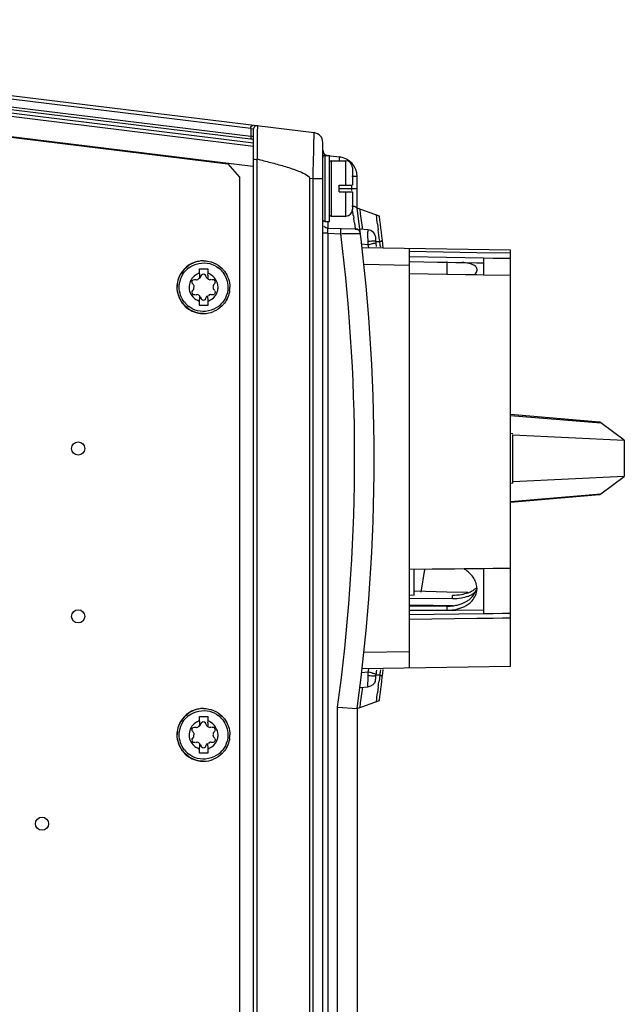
# Model space of a CAD drawing. Header units: inches. Extents: x 0 to 117, y 0 to 83.
# Tile 30 of 74: x 56.04 to 59.66, y 69.65 to 75.54. Entities that reach past the tile are written whole.
import ezdxf

# ---------------------------------------------------------------- set-up
doc = ezdxf.new("R2010")
doc.units = ezdxf.units.IN
doc.header["$LTSCALE"] = 6.431102
doc.header["$MEASUREMENT"] = 0
doc.layers.get('0').update_dxf_attribs({"linetype": 'CONTINUOUS'})

msp = doc.modelspace()

# ---------------------------------------------------------------- linework, layer by layer
at = {"color": 7, "linetype": 'CONTINUOUS'}
for p, q in [((52.3, 75.5377), (57.8013, 74.8622)), ((57.4224, 74.8872), (52.7847, 75.4567)), ((52.7978, 75.4083), (57.4224, 74.8405)), ((57.4376, 74.8205), (52.8376, 75.3853)), ((57.4397, 74.78), (52.8217, 75.3471)), ((52.959, 75.3523), (57.4397, 74.8021)), ((52.6207, 75.2478), (57.2854, 74.675)), ((52.736, 75.2388), (57.4348, 74.6619)), ((57.4618, 74.9039), (57.4617, 74.8651)), ((57.4224, 74.8872), (57.4224, 74.8405)), ((57.4224, 74.8872), (57.4395, 74.8844)), ((57.4397, 74.8377), (57.4224, 74.8405)), ((57.4395, 74.8844), (57.4397, 74.8844)), ((57.4397, 64.0942), (57.4397, 74.8844)), ((57.4615, 74.8487), (57.4612, 74.8083)), ((57.4617, 74.8651), (57.4615, 74.8487)), ((57.4611, 74.7848), (57.4609, 74.7595)), ((57.4612, 74.8083), (57.4611, 74.7848)), ((57.8531, 64.175), (57.8531, 74.8036)), ((57.4607, 74.7326), (57.4604, 74.7045)), ((57.4609, 74.7595), (57.4607, 74.7326)), ((57.8649, 74.7255), (57.8649, 74.3331)), ((57.8649, 74.7255), (57.8925, 74.7255)), ((57.8925, 74.3318), (57.8925, 74.7255)), ((57.8976, 74.7238), (57.9545, 74.7168)), ((57.2854, 74.675), (57.3545, 74.5968)), ((57.4591, 74.7048), (57.4591, 64.2738)), ((57.4591, 74.7048), (57.4717, 74.7018)), ((57.7966, 74.6435), (57.7973, 74.6715)), ((57.7973, 74.6715), (57.7979, 74.6985)), ((57.9043, 74.694), (57.9043, 74.3633)), ((57.9043, 74.694), (57.9909, 74.694)), ((57.9909, 74.5484), (57.9909, 74.6927)), ((57.7951, 74.5859), (57.7966, 74.6435)), ((58.0303, 74.6547), (58.0303, 74.5484)), ((57.3545, 74.5968), (57.3545, 64.3818)), ((57.7744, 74.5885), (57.7744, 64.3901)), ((57.7951, 74.5859), (57.7744, 74.5885)), ((57.7951, 64.3927), (57.7951, 74.5859)), ((57.8531, 74.5859), (57.7951, 74.5859)), ((57.9515, 74.509), (57.9515, 74.5484)), ((57.9515, 74.5484), (58.0295, 74.5484)), ((58.0582, 74.5996), (58.0275, 74.5996)), ((58.0275, 74.5164), (58.0275, 74.5484)), ((58.0582, 74.4106), (58.0582, 74.5996)), ((57.9515, 74.5287), (58.0578, 74.5287)), ((57.9515, 74.509), (58.0303, 74.509)), ((57.9909, 74.3633), (57.9909, 74.509)), ((58.0303, 74.509), (58.0303, 74.403)), ((58.036, 74.3668), (58.0383, 74.3508)), ((58.1918, 74.3619), (58.0582, 74.4106)), ((58.0796, 74.3772), (58.076, 74.4041)), ((58.0814, 74.3638), (58.0796, 74.3772)), ((57.8649, 74.3318), (57.8925, 74.3318)), ((57.8838, 74.3318), (57.8838, 74.293)), ((57.9043, 74.3633), (57.9909, 74.3633)), ((58.0423, 74.3237), (58.0474, 74.2874)), ((58.0831, 74.3503), (58.0814, 74.3638)), ((58.0849, 74.3369), (58.0831, 74.3503)), ((58.0866, 74.3234), (58.0849, 74.3369)), ((58.09, 74.2965), (58.0866, 74.3234)), ((58.181, 74.316), (58.1854, 74.2811)), ((57.8841, 74.2602), (57.8536, 74.2602)), ((57.8838, 74.2917), (58.0474, 74.2874)), ((57.8841, 74.2602), (57.9611, 74.2581)), ((57.8841, 74.2602), (57.8841, 64.7192)), ((57.9915, 74.2585), (58.0539, 74.2594)), ((58.0473, 74.2853), (58.0586, 74.285)), ((58.0539, 74.2594), (58.0768, 74.2597)), ((58.1249, 74.2802), (58.0747, 74.2846)), ((58.0917, 74.2831), (58.09, 74.2965)), ((58.1227, 74.192), (58.0846, 74.1953)), ((58.1216, 74.2477), (58.1221, 74.2123)), ((58.1221, 74.2123), (58.1228, 74.1923)), ((58.1227, 74.192), (58.1269, 74.1733)), ((58.1709, 74.2111), (58.1938, 74.2112)), ((58.1717, 74.2037), (58.1709, 74.2111)), ((58.1929, 74.2189), (58.1938, 74.2112)), ((58.9752, 74.1585), (58.087, 74.174)), ((58.1974, 74.1847), (58.1982, 74.179)), ((58.3728, 71.66), (58.3728, 74.1691)), ((58.7744, 74.1441), (58.3728, 74.1508)), ((58.9752, 74.1407), (58.7744, 74.1441)), ((58.9752, 71.6705), (58.9752, 74.1585)), ((57.1399, 74.0956), (57.138, 74.0956)), ((58.0981, 74.0754), (58.3728, 74.0706)), ((58.3728, 74.1215), (58.8138, 74.1136)), ((58.3763, 74.0912), (58.5403, 74.0884)), ((58.5403, 74.0884), (58.5972, 74.0875)), ((58.5972, 74.0162), (58.5972, 74.0913)), ((58.5972, 74.0875), (58.6497, 74.0866)), ((58.6497, 74.0866), (58.7044, 74.0857)), ((58.7044, 74.0857), (58.775, 74.0845)), ((58.775, 74.0845), (58.8138, 74.0839)), ((58.8138, 74.1136), (58.8138, 74.0127)), ((58.8138, 74.1136), (58.873, 74.1126)), ((58.873, 74.1126), (58.9282, 74.1117)), ((58.9282, 74.1117), (58.9752, 74.1109)), ((57.1155, 74.0212), (57.1155, 74.0484)), ((57.1155, 74.0484), (57.1647, 74.0484)), ((57.1647, 74.0212), (57.1646, 74.0108)), ((57.1647, 74.0484), (57.1647, 74.0212)), ((58.3728, 74.02), (58.7074, 74.0144)), ((58.7074, 74.0144), (58.7744, 74.0133)), ((58.7744, 74.0476), (58.7744, 74.0368)), ((58.7744, 74.0133), (58.8138, 74.0127)), ((57.1153, 73.9891), (57.1153, 73.9964)), ((57.154, 74.004), (57.1542, 74.004)), ((58.8138, 74.0127), (58.9752, 74.01)), ((57.1155, 73.8551), (57.1154, 73.8655)), ((57.1155, 73.8279), (57.1155, 73.8551)), ((57.154, 73.8723), (57.1542, 73.8723)), ((57.1645, 73.8872), (57.1647, 73.856)), ((57.1647, 73.8551), (57.1647, 73.8279)), ((57.1647, 73.8279), (57.1155, 73.8279)), ((57.1399, 73.7806), (57.138, 73.7806)), ((59.5078, 73.131), (58.9752, 73.1765)), ((58.9752, 73.1716), (59.5162, 73.1275)), ((59.657, 73.0228), (59.5162, 73.1275)), ((58.9752, 73.0644), (58.9909, 73.0635)), ((58.9909, 73.0558), (59.657, 73.0228)), ((58.9909, 72.7655), (58.9909, 73.0558)), ((59.657, 73.0228), (59.657, 72.8062)), ((59.657, 72.8062), (58.9909, 72.7732)), ((59.5162, 72.7015), (59.657, 72.8062)), ((58.9909, 72.7655), (58.9752, 72.7646)), ((58.9752, 72.6574), (59.5162, 72.7015)), ((58.9752, 72.6525), (59.5078, 72.698)), ((58.5067, 72.2509), (58.3728, 72.2493)), ((58.3994, 72.0973), (58.3994, 72.2496)), ((58.461, 72.2503), (58.4394, 72.1141)), ((58.6405, 72.2524), (58.5067, 72.2509)), ((58.6985, 72.2531), (58.6405, 72.2524)), ((58.7744, 72.2539), (58.6985, 72.2531)), ((58.8138, 72.2544), (58.7744, 72.2539)), ((58.8728, 72.2551), (58.8138, 72.2544)), ((58.8138, 72.2544), (58.8138, 71.9867)), ((58.9279, 72.2557), (58.8728, 72.2551)), ((58.9752, 72.2562), (58.9279, 72.2557)), ((58.7744, 72.1379), (58.7744, 72.1319)), ((58.3728, 72.0976), (58.3994, 72.0973)), ((58.6287, 72.0742), (58.3728, 72.0772)), ((58.5949, 72.1152), (58.4047, 72.1196)), ((58.7216, 72.1123), (58.5949, 72.1152)), ((58.6287, 72.0742), (58.6287, 72.0947)), ((58.3934, 72.0354), (58.3728, 72.0357)), ((58.5972, 72.0304), (58.3728, 72.0308)), ((58.5132, 72.034), (58.3934, 72.0354)), ((58.6312, 72.0326), (58.5132, 72.034)), ((58.5972, 72.0058), (58.5972, 72.0304)), ((58.5972, 72.0058), (58.3728, 72.0038)), ((58.3728, 71.9816), (58.8138, 71.9867)), ((58.3728, 71.9537), (58.7744, 71.9584)), ((58.5403, 72.0042), (58.3763, 72.0023)), ((58.595, 72.0048), (58.5403, 72.0042)), ((58.6497, 72.0055), (58.595, 72.0048)), ((58.8138, 72.0073), (58.6497, 72.0055)), ((58.7744, 71.9584), (58.8728, 71.9596)), ((58.8138, 71.9867), (58.8728, 71.9874)), ((58.8728, 71.9874), (58.9279, 71.9881)), ((58.8728, 71.9596), (58.9279, 71.9602)), ((58.9279, 71.9881), (58.9752, 71.9886)), ((58.9279, 71.9602), (58.9752, 71.9608)), ((58.3728, 71.7584), (58.0981, 71.7536)), ((58.9752, 71.6705), (58.087, 71.655)), ((58.0846, 71.6337), (58.1227, 71.6371)), ((58.1227, 71.6371), (58.1222, 71.6173)), ((58.1247, 71.6456), (58.1227, 71.6371)), ((58.1269, 71.6557), (58.1247, 71.6456)), ((58.1709, 71.6179), (58.1694, 71.6098)), ((58.1709, 71.6179), (58.1717, 71.6253)), ((58.1938, 71.6178), (58.1709, 71.6179)), ((58.1723, 71.6298), (58.1717, 71.6253)), ((58.1728, 71.6343), (58.1723, 71.6298)), ((58.1733, 71.6389), (58.1728, 71.6343)), ((58.1744, 71.6483), (58.1733, 71.6389)), ((58.1938, 71.6178), (58.1897, 71.5829)), ((58.1945, 71.6229), (58.1938, 71.6179)), ((58.1952, 71.6281), (58.1945, 71.6229)), ((58.196, 71.6334), (58.1952, 71.6281)), ((58.1967, 71.6388), (58.196, 71.6334)), ((58.1982, 71.65), (58.1967, 71.6388)), ((58.0747, 71.5444), (58.1249, 71.5488)), ((58.09, 71.5325), (58.0917, 71.5459)), ((58.1854, 71.548), (58.181, 71.513)), ((58.0866, 71.5056), (58.09, 71.5325)), ((57.9422, 64.7192), (57.9422, 71.4265)), ((57.9422, 71.4265), (58.0582, 71.4184)), ((58.0582, 71.4184), (58.1918, 71.4671)), ((58.076, 71.4249), (58.0796, 71.4518)), ((57.1155, 71.3712), (57.1647, 71.3712)), ((57.1155, 71.344), (57.1155, 71.3712)), ((57.1399, 71.4184), (57.138, 71.4184)), ((57.1647, 71.3712), (57.1647, 71.344)), ((58.0582, 71.4184), (58.0582, 64.7222)), ((57.1153, 71.3119), (57.1153, 71.3192)), ((57.154, 71.3268), (57.1542, 71.3268)), ((57.1647, 71.344), (57.1646, 71.3336)), ((57.1155, 71.1779), (57.1154, 71.1883)), ((57.154, 71.1951), (57.1542, 71.1951)), ((57.1645, 71.21), (57.1647, 71.1788)), ((57.1155, 71.1507), (57.1155, 71.1779)), ((57.1647, 71.1507), (57.1155, 71.1507)), ((57.1647, 71.1779), (57.1647, 71.1507)), ((57.1399, 71.1035), (57.138, 71.1035))]:
    msp.add_line(p, q, dxfattribs=at)
for centre in [(56.3901, 72.9735), (56.3901, 71.9696), (56.1736, 70.7295)]:
    msp.add_circle(centre, 0.0394, dxfattribs=at)
for centre, radius, start, end in [((57.4594, 74.8844), 0.0197, 83, 180), ((57.7941, 74.8036), 0.0591, 0, 83), ((57.8846, 74.7572), 0.0315, 180, 253.47042), ((57.8649, 74.7137), 0.0118, 90, 180), ((57.9043, 74.6822), 0.0118, 90, 150), ((57.9401, 74.5996), 0.1181, 0, 83), ((57.9909, 74.6547), 0.0394, 0, 90), ((57.9043, 74.3751), 0.0118, 210, 270), ((57.9909, 74.4027), 0.0394, 270, 360), ((49.3963, 73.0841), 8.7343, 8.55926, 8.69537), ((49.475, 73.0959), 8.6548, 8.44366, 8.55962), ((47.1366, 72.9145), 11.0236, 352.20007, 7.79993), ((47.1321, 72.906), 11.1384, 7.2722, 7.54392), ((57.8649, 74.3436), 0.0118, 210, 270), ((49.4769, 73.0965), 8.6528, 8.15362, 8.33494), ((47.1366, 72.9145), 11.1496, 6.47486, 7.45912), ((57.8846, 74.3231), 0.0315, 218.52265, 268.5), ((47.0923, 72.9148), 10.9515, 352.18935, 7.04574), ((57.9211, 78.6775), 4.4196, 270.51798, 270.91208), ((58.0466, 74.2559), 0.0315, 7.00933, 88.5), ((47.1416, 72.9072), 11.1289, 6.76875, 7.09105), ((57.4318, 77.2302), 3.1158, 282.81137, 283.35115), ((47.2537, 72.928), 10.9923, 6.54391, 6.66439), ((50.7708, 73.1929), 7.4925, 7.60642, 7.81092), ((57.1377, 73.9384), 0.1571, 90.01721, 142.12926), ((57.1396, 73.939), 0.1565, 90.05271, 112.50188), ((57.1397, 73.9384), 0.1571, 134.9985, 149.7293), ((57.1403, 73.9379), 0.146, 127.60688, 142.36759), ((60.0613, 73.9849), 2.946, 179.31111, 179.77571), ((57.1402, 73.9388), 0.086, 64.91903, 73.45609), ((57.1399, 73.9379), 0.146, 37.91154, 52.79217), ((57.1401, 73.9384), 0.1571, 37.48538, 45.0015), ((58.7573, 74.0476), 0.0171, 359.94941, 14.47443), ((57.1391, 73.9381), 0.1566, 172.43434, 179.97492), ((57.1395, 73.9381), 0.086, 123.08059, 228.98113), ((60.6164, 73.9844), 3.4518, 179.56155, 179.92312), ((57.1389, 73.9384), 0.0878, 335.58047, 351.44948), ((57.1407, 73.9382), 0.086, 351.42822, 359.96303), ((57.1407, 73.9382), 0.1566, 352.43434, 359.97492), ((57.1378, 73.9377), 0.157, 217.5943, 254.76369), ((57.1397, 73.9379), 0.1571, 217.48538, 225.0015), ((57.1403, 73.9384), 0.146, 217.91154, 232.79217), ((57.1407, 73.9391), 0.0878, 229.06886, 245.07089), ((57.14, 73.9374), 0.0859, 245.05152, 253.45711), ((60.5672, 73.8919), 3.4518, 180.07688, 180.43845), ((57.1402, 73.9375), 0.086, 286.54388, 295.07803), ((57.1399, 73.9384), 0.146, 307.60688, 322.36759), ((57.1401, 73.9379), 0.1571, 314.9985, 322.51462), ((57.1382, 73.9391), 0.1585, 254.76091, 262.29654), ((57.138, 73.9378), 0.1571, 262.29329, 269.98129), ((57.1403, 73.9372), 0.1565, 270.05271, 292.50227), ((58.609, 72.0973), 0.1797, 52.74238, 60.1374), ((58.6143, 72.1044), 0.1708, 48.67663, 52.71234), ((58.6193, 72.11), 0.1633, 44.52433, 48.67933), ((58.6611, 72.1362), 0.1134, 14.14889, 16.40254), ((58.6655, 72.1372), 0.1089, 5.69074, 14.18739), ((58.6715, 72.1378), 0.1028, 0.02077, 5.6579), ((58.6756, 72.1319), 0.0988, 354.18056, 0.00064), ((58.65, 72.2769), 0.2003, 290.30706, 293.86575), ((58.649, 72.3006), 0.2038, 290.28694, 292.29524), ((58.6521, 72.2931), 0.1956, 292.29834, 293.84297), ((58.6567, 72.2619), 0.1839, 293.86222, 297.64069), ((58.657, 72.2822), 0.1837, 293.81956, 297.59219), ((58.6641, 72.2685), 0.1683, 297.59375, 301.59223), ((58.6766, 72.2287), 0.1451, 305.98361, 307.80777), ((58.5973, 72.2996), 0.2692, 269.98335, 277.24722), ((58.5985, 72.2896), 0.2592, 277.26914, 278.5697), ((58.6006, 72.2769), 0.2463, 278.52721, 284.61255), ((58.6074, 72.2509), 0.2193, 284.59037, 291.22891), ((58.6257, 72.1823), 0.1708, 298.56582, 302.4621), ((58.595, 72.273), 0.2672, 270.47082, 278.91492), ((57.4318, 68.5989), 3.1157, 76.64874, 77.18857), ((47.1366, 72.9145), 11.1496, 352.54088, 353.49826), ((47.1408, 72.9219), 11.1297, 352.90897, 353.09019), ((47.1352, 72.9068), 11.0407, 352.42713, 352.70857), ((47.1343, 72.9227), 11.1362, 352.45602, 352.72779), ((57.1397, 71.2612), 0.1571, 134.9985, 149.7293), ((57.1377, 71.2612), 0.1571, 90.01721, 142.12926), ((57.1403, 71.2607), 0.146, 127.60688, 142.36759), ((57.1396, 71.2619), 0.1565, 90.05271, 112.50188), ((57.1399, 71.2607), 0.146, 37.91154, 52.79217), ((57.1401, 71.2612), 0.1571, 37.48538, 45.0015), ((57.1395, 71.2609), 0.086, 123.08059, 228.98113), ((60.0613, 71.3077), 2.946, 179.31111, 179.77571), ((60.6164, 71.3072), 3.4518, 179.56155, 179.92312), ((57.1402, 71.2616), 0.086, 64.91903, 73.45609), ((57.1391, 71.2609), 0.1566, 172.43434, 179.97492), ((57.1389, 71.2613), 0.0878, 335.58047, 351.44948), ((57.1407, 71.261), 0.086, 351.42822, 359.96303), ((57.1407, 71.261), 0.1566, 352.43434, 359.97492), ((57.1407, 71.262), 0.0878, 229.06886, 245.07089), ((60.5672, 71.2147), 3.4518, 180.07688, 180.43845), ((57.1378, 71.2606), 0.157, 217.5943, 254.76369), ((57.1397, 71.2607), 0.1571, 217.48538, 225.0015), ((57.1403, 71.2612), 0.146, 217.91154, 232.79217), ((57.14, 71.2603), 0.0859, 245.05152, 253.45711), ((57.1402, 71.2603), 0.086, 286.54388, 295.07803), ((57.1399, 71.2612), 0.146, 307.60688, 322.36759), ((57.1401, 71.2607), 0.1571, 314.9985, 322.51462), ((57.1382, 71.262), 0.1585, 254.76091, 262.29654), ((57.138, 71.2606), 0.1571, 262.29329, 269.98129), ((57.1403, 71.26), 0.1565, 270.05271, 292.50227)]:
    msp.add_arc(centre, radius, start, end, dxfattribs=at)
for points, knots in [([(57.4224, 74.8872), (57.4227, 74.892), (57.4235, 74.8983), (57.4301, 74.9062), (57.434, 74.903), (57.4352, 74.9014)], [0, 0, 0, 0, 0.566763, 0.768089, 1, 1, 1, 1]), ([(57.7979, 74.6985), (57.7985, 74.7208), (57.7993, 74.7603), (57.8008, 74.8069), (57.8007, 74.8347), (57.802, 74.8497), (57.8001, 74.8563), (57.8022, 74.8621), (57.8013, 74.8622)], [0, 0, 0, 0, 0.408399, 0.727426, 0.844666, 0.930291, 0.98238, 1, 1, 1, 1]), ([(57.434, 74.821), (57.4308, 74.8214), (57.423, 74.8243), (57.4237, 74.8334), (57.4256, 74.8367)], [0, 0, 0, 0, 0.460896, 1, 1, 1, 1]), ([(57.4397, 74.7018), (57.4397, 74.7024), (57.4442, 74.7063), (57.4504, 74.7044), (57.4545, 74.7023)], [0, 0, 0, 0, 0.103573, 1, 1, 1, 1]), ([(57.4717, 74.7018), (57.4982, 74.6952), (57.5513, 74.6817), (57.6295, 74.6597), (57.6967, 74.6383), (57.7425, 74.6174), (57.7744, 74.6019), (57.7744, 74.5885)], [0, 0, 0, 0, 0.250543, 0.501079, 0.751573, 0.87691, 1, 1, 1, 1]), ([(57.9525, 74.6941), (57.9528, 74.6967), (57.9535, 74.7041), (57.9547, 74.7115), (57.9546, 74.7163)], [0, 0, 0, 0, 0.357576, 1, 1, 1, 1]), ([(58.0535, 74.4172), (58.0548, 74.4163), (58.0571, 74.4144), (58.0582, 74.4115), (58.0582, 74.4102)], [0, 0, 0, 0, 0.554481, 1, 1, 1, 1]), ([(57.8841, 74.2602), (57.884, 74.2637), (57.8838, 74.2741), (57.8832, 74.2844), (57.8837, 74.2912)], [0, 0, 0, 0, 0.346507, 1, 1, 1, 1]), ([(57.9611, 74.2581), (57.9613, 74.2656), (57.9627, 74.2766), (57.9606, 74.2847), (57.9621, 74.2896), (57.9613, 74.2896)], [0, 0, 0, 0, 0.706712, 0.923298, 1, 1, 1, 1]), ([(58.1249, 74.2802), (58.1218, 74.2801), (58.1218, 74.2636), (58.1215, 74.2557), (58.1216, 74.2477)], [0, 0, 0, 0, 0.275331, 1, 1, 1, 1]), ([(58.1667, 74.2461), (58.1651, 74.2596), (58.1481, 74.276), (58.13, 74.2797), (58.1249, 74.2802)], [0, 0, 0, 0, 0.725725, 1, 1, 1, 1]), ([(58.1221, 74.2123), (58.1326, 74.2139), (58.148, 74.2146), (58.1665, 74.215), (58.1709, 74.2111)], [0, 0, 0, 0, 0.643467, 1, 1, 1, 1]), ([(58.1513, 74.1986), (58.1537, 74.1992), (58.1605, 74.2008), (58.1674, 74.2024), (58.1717, 74.2037)], [0, 0, 0, 0, 0.349819, 1, 1, 1, 1]), ([(58.1938, 74.2112), (58.1976, 74.2115), (58.2016, 74.212), (58.2088, 74.2158), (58.2062, 74.2181), (58.2052, 74.2186)], [0, 0, 0, 0, 0.619008, 0.811187, 1, 1, 1, 1]), ([(58.7723, 74.0558), (58.7712, 74.0578), (58.7638, 74.0672), (58.7522, 74.0719), (58.7432, 74.0749)], [0, 0, 0, 0, 0.193405, 1, 1, 1, 1]), ([(58.7738, 74.0519), (58.7737, 74.0526), (58.7732, 74.0539), (58.7726, 74.0552), (58.7723, 74.0558)], [0, 0, 0, 0, 0.493895, 1, 1, 1, 1]), ([(58.7739, 74.0323), (58.774, 74.0331), (58.7743, 74.0345), (58.7744, 74.036), (58.7744, 74.0368)], [0, 0, 0, 0, 0.5066, 1, 1, 1, 1]), ([(57.0832, 73.9457), (57.0827, 73.9478), (57.0813, 73.952), (57.0771, 73.9541), (57.0751, 73.9544)], [0, 0, 0, 0, 0.498843, 1, 1, 1, 1]), ([(57.0861, 73.9846), (57.0869, 73.9847), (57.0883, 73.9846), (57.0898, 73.9844), (57.0905, 73.9841)], [0, 0, 0, 0, 0.510041, 1, 1, 1, 1]), ([(57.0905, 73.9841), (57.0917, 73.9838), (57.0942, 73.9831), (57.0968, 73.9827), (57.0981, 73.9825)], [0, 0, 0, 0, 0.487828, 1, 1, 1, 1]), ([(57.1275, 74.0103), (57.1266, 74.0094), (57.1252, 74.0074), (57.1243, 74.0051), (57.124, 74.004)], [0, 0, 0, 0, 0.510566, 1, 1, 1, 1]), ([(57.1542, 74.004), (57.1539, 74.0051), (57.153, 74.0074), (57.1515, 74.0094), (57.1507, 74.0103)], [0, 0, 0, 0, 0.489434, 1, 1, 1, 1]), ([(57.1815, 73.9834), (57.1823, 73.9837), (57.1838, 73.9846), (57.185, 73.986), (57.1855, 73.9868)], [0, 0, 0, 0, 0.46576, 1, 1, 1, 1]), ([(57.1895, 73.9841), (57.1901, 73.9843), (57.1916, 73.9846), (57.1931, 73.9847), (57.1939, 73.9848)], [0, 0, 0, 0, 0.472269, 1, 1, 1, 1]), ([(57.1939, 73.9848), (57.1975, 73.9848), (57.2061, 73.985), (57.2065, 73.9755), (57.2047, 73.9731)], [0, 0, 0, 0, 0.546996, 1, 1, 1, 1]), ([(57.0747, 73.895), (57.0739, 73.8959), (57.0727, 73.899), (57.0744, 73.9018), (57.0754, 73.9031)], [0, 0, 0, 0, 0.417607, 1, 1, 1, 1]), ([(57.0754, 73.9183), (57.0766, 73.9194), (57.0789, 73.9217), (57.0809, 73.9244), (57.0816, 73.9259)], [0, 0, 0, 0, 0.496131, 1, 1, 1, 1]), ([(57.0816, 73.9259), (57.0823, 73.9274), (57.0833, 73.9309), (57.0821, 73.9345), (57.0811, 73.9361)], [0, 0, 0, 0, 0.469211, 1, 1, 1, 1]), ([(57.0838, 73.9381), (57.0838, 73.9394), (57.0838, 73.9419), (57.0834, 73.9445), (57.0832, 73.9457)], [0, 0, 0, 0, 0.495014, 1, 1, 1, 1]), ([(57.2046, 73.9183), (57.2088, 73.9143), (57.2124, 73.8996), (57.1997, 73.8919), (57.1939, 73.8916)], [0, 0, 0, 0, 0.498254, 1, 1, 1, 1]), ([(57.1971, 73.9456), (57.1971, 73.9447), (57.1974, 73.9428), (57.1982, 73.9411), (57.1988, 73.9402)], [0, 0, 0, 0, 0.465855, 1, 1, 1, 1]), ([(57.0905, 73.8921), (57.0898, 73.8919), (57.0884, 73.8916), (57.0869, 73.8915), (57.0861, 73.8915)], [0, 0, 0, 0, 0.472192, 1, 1, 1, 1]), ([(57.0984, 73.8929), (57.0976, 73.8926), (57.0961, 73.8916), (57.095, 73.8902), (57.0945, 73.8895)], [0, 0, 0, 0, 0.46538, 1, 1, 1, 1]), ([(57.121, 73.8796), (57.1216, 73.8785), (57.1228, 73.8761), (57.1237, 73.8735), (57.124, 73.8723)], [0, 0, 0, 0, 0.503337, 1, 1, 1, 1]), ([(57.124, 73.8723), (57.1243, 73.8711), (57.1252, 73.8688), (57.1266, 73.8669), (57.1275, 73.8659)], [0, 0, 0, 0, 0.489434, 1, 1, 1, 1]), ([(57.1507, 73.8659), (57.1515, 73.8669), (57.153, 73.8688), (57.1539, 73.8711), (57.1542, 73.8723)], [0, 0, 0, 0, 0.510566, 1, 1, 1, 1]), ([(57.1895, 73.8921), (57.1882, 73.8925), (57.1857, 73.8931), (57.1831, 73.8936), (57.1818, 73.8937)], [0, 0, 0, 0, 0.488061, 1, 1, 1, 1]), ([(57.1939, 73.8916), (57.1932, 73.8916), (57.1916, 73.8916), (57.1902, 73.8919), (57.1895, 73.8921)], [0, 0, 0, 0, 0.509905, 1, 1, 1, 1]), ([(59.5162, 73.1275), (59.5149, 73.1285), (59.5122, 73.1301), (59.5092, 73.1309), (59.5078, 73.131)], [0, 0, 0, 0, 0.527802, 1, 1, 1, 1]), ([(59.5078, 72.698), (59.5092, 72.6981), (59.5122, 72.6989), (59.5149, 72.7005), (59.5162, 72.7015)], [0, 0, 0, 0, 0.472162, 1, 1, 1, 1]), ([(58.7174, 72.0382), (58.7253, 72.0432), (58.7527, 72.0637), (58.7713, 72.0971), (58.7739, 72.1219)], [0, 0, 0, 0, 0.271869, 1, 1, 1, 1]), ([(58.7191, 72.0627), (58.7255, 72.0668), (58.7481, 72.0836), (58.7653, 72.1086), (58.7708, 72.1284)], [0, 0, 0, 0, 0.268402, 1, 1, 1, 1]), ([(58.1221, 71.6167), (58.1217, 71.6019), (58.1233, 71.5806), (58.1195, 71.5562), (58.1235, 71.5498)], [0, 0, 0, 0, 0.665297, 1, 1, 1, 1]), ([(58.1221, 71.6167), (58.1326, 71.6152), (58.148, 71.6144), (58.1665, 71.614), (58.1709, 71.6179)], [0, 0, 0, 0, 0.643466, 1, 1, 1, 1]), ([(58.1513, 71.6304), (58.1537, 71.6298), (58.1605, 71.6282), (58.1674, 71.6266), (58.1717, 71.6253)], [0, 0, 0, 0, 0.34982, 1, 1, 1, 1]), ([(58.1938, 71.6179), (58.1976, 71.6175), (58.2016, 71.617), (58.2088, 71.6132), (58.2062, 71.6109), (58.2052, 71.6104)], [0, 0, 0, 0, 0.619008, 0.811184, 1, 1, 1, 1]), ([(58.1235, 71.5498), (58.1237, 71.5495), (58.124, 71.5491), (58.1246, 71.5488), (58.1249, 71.5488)], [0, 0, 0, 0, 0.558377, 1, 1, 1, 1]), ([(57.0861, 71.3075), (57.0869, 71.3075), (57.0883, 71.3075), (57.0898, 71.3072), (57.0905, 71.307)], [0, 0, 0, 0, 0.510041, 1, 1, 1, 1]), ([(57.0905, 71.307), (57.0917, 71.3066), (57.0942, 71.3059), (57.0968, 71.3055), (57.0981, 71.3054)], [0, 0, 0, 0, 0.487828, 1, 1, 1, 1]), ([(57.1275, 71.3331), (57.1266, 71.3322), (57.1252, 71.3303), (57.1243, 71.328), (57.124, 71.3268)], [0, 0, 0, 0, 0.510566, 1, 1, 1, 1]), ([(57.1542, 71.3268), (57.1539, 71.328), (57.153, 71.3303), (57.1515, 71.3322), (57.1507, 71.3331)], [0, 0, 0, 0, 0.489434, 1, 1, 1, 1]), ([(57.1815, 71.3062), (57.1823, 71.3065), (57.1838, 71.3075), (57.185, 71.3088), (57.1855, 71.3096)], [0, 0, 0, 0, 0.46576, 1, 1, 1, 1]), ([(57.1895, 71.307), (57.1901, 71.3072), (57.1916, 71.3075), (57.1931, 71.3076), (57.1939, 71.3076)], [0, 0, 0, 0, 0.472269, 1, 1, 1, 1]), ([(57.1939, 71.3076), (57.1975, 71.3077), (57.2061, 71.3078), (57.2065, 71.2983), (57.2047, 71.2959)], [0, 0, 0, 0, 0.546996, 1, 1, 1, 1]), ([(57.0832, 71.2686), (57.0827, 71.2706), (57.0813, 71.2748), (57.0771, 71.2769), (57.0751, 71.2772)], [0, 0, 0, 0, 0.498843, 1, 1, 1, 1]), ([(57.0754, 71.2411), (57.0766, 71.2422), (57.0789, 71.2446), (57.0809, 71.2473), (57.0816, 71.2488)], [0, 0, 0, 0, 0.496131, 1, 1, 1, 1]), ([(57.0816, 71.2488), (57.0823, 71.2502), (57.0833, 71.2538), (57.0821, 71.2573), (57.0811, 71.2589)], [0, 0, 0, 0, 0.469211, 1, 1, 1, 1]), ([(57.0838, 71.261), (57.0838, 71.2622), (57.0838, 71.2648), (57.0834, 71.2673), (57.0832, 71.2686)], [0, 0, 0, 0, 0.495014, 1, 1, 1, 1]), ([(57.1971, 71.2685), (57.1971, 71.2676), (57.1974, 71.2656), (57.1982, 71.2639), (57.1988, 71.263)], [0, 0, 0, 0, 0.465855, 1, 1, 1, 1]), ([(57.0747, 71.2178), (57.0739, 71.2187), (57.0727, 71.2218), (57.0744, 71.2246), (57.0754, 71.226)], [0, 0, 0, 0, 0.417607, 1, 1, 1, 1]), ([(57.0905, 71.2149), (57.0898, 71.2147), (57.0884, 71.2145), (57.0869, 71.2143), (57.0861, 71.2143)], [0, 0, 0, 0, 0.472192, 1, 1, 1, 1]), ([(57.0984, 71.2157), (57.0976, 71.2154), (57.0961, 71.2144), (57.095, 71.2131), (57.0945, 71.2123)], [0, 0, 0, 0, 0.46538, 1, 1, 1, 1]), ([(57.121, 71.2025), (57.1216, 71.2013), (57.1228, 71.1989), (57.1237, 71.1964), (57.124, 71.1951)], [0, 0, 0, 0, 0.503337, 1, 1, 1, 1]), ([(57.124, 71.1951), (57.1243, 71.1939), (57.1252, 71.1917), (57.1266, 71.1897), (57.1275, 71.1888)], [0, 0, 0, 0, 0.489434, 1, 1, 1, 1]), ([(57.1507, 71.1888), (57.1515, 71.1897), (57.153, 71.1917), (57.1539, 71.1939), (57.1542, 71.1951)], [0, 0, 0, 0, 0.510566, 1, 1, 1, 1]), ([(57.1895, 71.2149), (57.1882, 71.2153), (57.1857, 71.216), (57.1831, 71.2164), (57.1818, 71.2165)], [0, 0, 0, 0, 0.488061, 1, 1, 1, 1]), ([(57.1939, 71.2145), (57.1932, 71.2144), (57.1916, 71.2145), (57.1902, 71.2147), (57.1895, 71.2149)], [0, 0, 0, 0, 0.509905, 1, 1, 1, 1]), ([(57.2046, 71.2411), (57.2088, 71.2371), (57.2124, 71.2224), (57.1997, 71.2147), (57.1939, 71.2145)], [0, 0, 0, 0, 0.498254, 1, 1, 1, 1])]:
    msp.add_open_spline(points, degree=3, knots=knots, dxfattribs=at)
for points in [[(58.0275, 74.4223), (58.0364, 74.4227), (58.0461, 74.4221), (58.0535, 74.4172)], [(58.1667, 74.2461), (58.17, 74.2348), (58.168, 74.2225), (58.1709, 74.2111)], [(57.0286, 74.0495), (57.0431, 74.064), (57.0607, 74.0758), (57.0797, 74.0836)], [(57.0513, 74.0535), (57.0852, 74.0797), (57.1359, 74.0899), (57.1773, 74.079)], [(57.1399, 74.0956), (57.1604, 74.0956), (57.1813, 74.0915), (57.2002, 74.0836)], [(57.1773, 74.079), (57.1956, 74.0741), (57.2131, 74.0655), (57.2282, 74.0541)], [(57.2002, 74.0836), (57.2191, 74.0758), (57.2368, 74.064), (57.2513, 74.0495)], [(58.7267, 74.0796), (58.714, 74.0825), (58.701, 74.0844), (58.6881, 74.086)], [(58.7432, 74.0749), (58.7378, 74.0768), (58.7323, 74.0783), (58.7267, 74.0796)], [(57.002, 74.0175), (56.9882, 73.9938), (56.9805, 73.9655), (56.9805, 73.9381)], [(56.9838, 73.9587), (56.9874, 73.9856), (56.9985, 74.0124), (57.015, 74.034)], [(56.9996, 73.9765), (57.0046, 73.9946), (57.0133, 74.0121), (57.0247, 74.027)], [(57.1155, 74.0212), (57.1075, 74.0188), (57.0998, 74.0152), (57.0928, 74.0107)], [(57.1391, 74.0159), (57.1348, 74.0159), (57.1303, 74.0135), (57.1275, 74.0103)], [(57.1504, 74.0102), (57.1475, 74.0134), (57.1432, 74.0158), (57.1389, 74.0159)], [(57.1507, 74.0103), (57.1478, 74.0135), (57.1434, 74.0159), (57.1391, 74.0159)], [(57.2267, 73.9381), (57.2267, 73.9692), (57.2048, 74.0035), (57.1767, 74.0166)], [(57.2551, 74.0276), (57.2744, 74.0027), (57.2858, 73.9696), (57.2858, 73.9381)], [(57.2648, 74.034), (57.2854, 74.0072), (57.2974, 73.9719), (57.2974, 73.9381)], [(58.7617, 74.0135), (58.7671, 74.0186), (58.7723, 74.025), (58.7739, 74.0323)], [(56.9945, 73.9381), (56.9945, 73.951), (56.9962, 73.9641), (56.9996, 73.9765)], [(57.0754, 73.958), (57.0708, 73.9624), (57.0695, 73.9715), (57.0727, 73.977)], [(57.0727, 73.977), (57.0753, 73.9815), (57.081, 73.9844), (57.0861, 73.9846)], [(57.0981, 73.9825), (57.103, 73.9821), (57.1094, 73.9853), (57.1108, 73.99)], [(57.124, 74.004), (57.1226, 73.9983), (57.1191, 73.9928), (57.1145, 73.9891)], [(57.1637, 73.9891), (57.1591, 73.9928), (57.1556, 73.9983), (57.1542, 74.004)], [(57.1645, 73.9891), (57.1692, 73.9853), (57.176, 73.981), (57.1815, 73.9834)], [(57.2046, 73.958), (57.2011, 73.9547), (57.1971, 73.9504), (57.1971, 73.9456)], [(57.2095, 73.9692), (57.2094, 73.9651), (57.2075, 73.9608), (57.2046, 73.958)], [(56.9805, 73.9381), (56.9805, 73.9043), (56.9926, 73.8688), (57.0133, 73.842)], [(57.015, 73.8423), (56.9945, 73.869), (56.9825, 73.9044), (56.9825, 73.9381)], [(57.0252, 73.8487), (57.0058, 73.8736), (56.9945, 73.9066), (56.9945, 73.9381)], [(57.0706, 73.907), (57.0706, 73.9111), (57.0725, 73.9155), (57.0754, 73.9183)], [(57.1767, 73.8596), (57.1948, 73.8681), (57.2106, 73.884), (57.2189, 73.9021)], [(57.196, 73.9381), (57.196, 73.932), (57.1988, 73.9226), (57.2049, 73.9219)], [(57.2806, 73.8997), (57.2757, 73.8816), (57.267, 73.8641), (57.2555, 73.8492)], [(57.296, 73.9176), (57.2924, 73.8906), (57.2814, 73.8638), (57.2648, 73.8423)], [(57.2858, 73.9381), (57.2858, 73.9252), (57.284, 73.9122), (57.2806, 73.8997)], [(57.0861, 73.8915), (57.0821, 73.8914), (57.0774, 73.892), (57.0747, 73.895)], [(57.1153, 73.8872), (57.1107, 73.8909), (57.1039, 73.8952), (57.0984, 73.8929)], [(57.1275, 73.8659), (57.1303, 73.8628), (57.1348, 73.8604), (57.1391, 73.8604)], [(57.139, 73.8604), (57.1434, 73.8603), (57.148, 73.863), (57.1508, 73.8664)], [(57.1391, 73.8604), (57.1434, 73.8604), (57.1478, 73.8628), (57.1507, 73.8659)], [(57.1542, 73.8723), (57.1556, 73.878), (57.1591, 73.8835), (57.1637, 73.8872)], [(57.1818, 73.8937), (57.1769, 73.8942), (57.1704, 73.891), (57.1691, 73.8863)], [(57.0797, 73.7926), (57.0607, 73.8005), (57.0431, 73.8123), (57.0286, 73.8268)], [(57.1029, 73.7973), (57.0847, 73.8021), (57.0671, 73.8107), (57.0521, 73.8221)], [(57.1399, 73.7806), (57.1194, 73.7806), (57.0986, 73.7848), (57.0797, 73.7926)], [(57.229, 73.8227), (57.195, 73.7966), (57.1444, 73.7864), (57.1029, 73.7973)], [(57.2513, 73.8268), (57.2368, 73.8123), (57.2191, 73.8005), (57.2002, 73.7926)], [(58.7568, 72.1976), (58.7509, 72.2073), (58.7437, 72.2164), (58.7357, 72.2245)], [(58.7699, 72.1682), (58.7669, 72.1785), (58.7624, 72.1884), (58.7568, 72.1976)], [(58.7708, 72.1386), (58.765, 72.1337), (58.7588, 72.1292), (58.7523, 72.1252)], [(58.6823, 72.0993), (58.6647, 72.0959), (58.6466, 72.0945), (58.6287, 72.0947)], [(58.6821, 72.0788), (58.6646, 72.0755), (58.6466, 72.074), (58.6287, 72.0742)], [(58.7195, 72.0891), (58.7074, 72.0846), (58.6948, 72.0812), (58.6821, 72.0788)], [(58.7197, 72.1095), (58.7076, 72.105), (58.695, 72.1016), (58.6823, 72.0993)], [(58.7619, 72.1113), (58.7555, 72.1067), (58.7489, 72.1027), (58.742, 72.099)], [(58.6364, 72.009), (58.6532, 72.0117), (58.6697, 72.0159), (58.6855, 72.0221)], [(58.6855, 72.0221), (58.693, 72.0251), (58.7003, 72.0284), (58.7074, 72.0323)], [(58.6869, 72.0464), (58.6981, 72.0508), (58.709, 72.0562), (58.7191, 72.0627)], [(58.1694, 71.6098), (58.1677, 71.6009), (58.1678, 71.5918), (58.1667, 71.5829)], [(58.1667, 71.5829), (58.1646, 71.565), (58.1428, 71.5506), (58.1249, 71.5488)], [(57.0286, 71.3723), (57.0431, 71.3868), (57.0607, 71.3986), (57.0797, 71.4065)], [(57.0513, 71.3764), (57.0852, 71.4025), (57.1359, 71.4127), (57.1773, 71.4018)], [(57.1399, 71.4184), (57.1604, 71.4184), (57.1813, 71.4143), (57.2002, 71.4065)], [(57.1773, 71.4018), (57.1956, 71.397), (57.2131, 71.3884), (57.2282, 71.377)], [(57.2002, 71.4065), (57.2191, 71.3986), (57.2368, 71.3868), (57.2513, 71.3723)], [(57.002, 71.3403), (56.9882, 71.3166), (56.9805, 71.2884), (56.9805, 71.261)], [(56.9838, 71.2815), (56.9874, 71.3084), (56.9985, 71.3353), (57.015, 71.3568)], [(56.9996, 71.2993), (57.0046, 71.3175), (57.0133, 71.335), (57.0247, 71.3498)], [(57.0727, 71.2999), (57.0753, 71.3043), (57.081, 71.3072), (57.0861, 71.3075)], [(57.1155, 71.344), (57.1075, 71.3416), (57.0998, 71.338), (57.0928, 71.3335)], [(57.0981, 71.3054), (57.103, 71.3049), (57.1094, 71.3081), (57.1108, 71.3128)], [(57.124, 71.3268), (57.1226, 71.3211), (57.1191, 71.3156), (57.1145, 71.3119)], [(57.1391, 71.3387), (57.1348, 71.3387), (57.1303, 71.3363), (57.1275, 71.3331)], [(57.1504, 71.3331), (57.1475, 71.3362), (57.1432, 71.3386), (57.1389, 71.3387)], [(57.1507, 71.3331), (57.1478, 71.3363), (57.1434, 71.3387), (57.1391, 71.3387)], [(57.1637, 71.3119), (57.1591, 71.3156), (57.1556, 71.3211), (57.1542, 71.3268)], [(57.1645, 71.3119), (57.1692, 71.3082), (57.176, 71.3039), (57.1815, 71.3062)], [(57.2267, 71.261), (57.2267, 71.292), (57.2048, 71.3263), (57.1767, 71.3395)], [(57.2551, 71.3504), (57.2744, 71.3255), (57.2858, 71.2925), (57.2858, 71.261)], [(57.2648, 71.3568), (57.2854, 71.3301), (57.2974, 71.2947), (57.2974, 71.261)], [(56.9805, 71.261), (56.9805, 71.2271), (56.9926, 71.1917), (57.0133, 71.1649)], [(57.015, 71.1651), (56.9945, 71.1919), (56.9825, 71.2272), (56.9825, 71.261)], [(56.9945, 71.261), (56.9945, 71.2739), (56.9962, 71.2869), (56.9996, 71.2993)], [(57.0252, 71.1715), (57.0058, 71.1964), (56.9945, 71.2294), (56.9945, 71.261)], [(57.0754, 71.2808), (57.0708, 71.2853), (57.0695, 71.2943), (57.0727, 71.2999)], [(57.196, 71.261), (57.196, 71.2548), (57.1988, 71.2454), (57.2049, 71.2447)], [(57.2046, 71.2808), (57.2011, 71.2775), (57.1971, 71.2733), (57.1971, 71.2685)], [(57.2095, 71.2921), (57.2094, 71.288), (57.2075, 71.2836), (57.2046, 71.2808)], [(57.2858, 71.261), (57.2858, 71.2481), (57.284, 71.235), (57.2806, 71.2226)], [(57.0706, 71.2299), (57.0706, 71.2339), (57.0725, 71.2383), (57.0754, 71.2411)], [(57.0861, 71.2143), (57.0821, 71.2142), (57.0774, 71.2149), (57.0747, 71.2178)], [(57.1153, 71.21), (57.1107, 71.2137), (57.1039, 71.2181), (57.0984, 71.2157)], [(57.1275, 71.1888), (57.1303, 71.1856), (57.1348, 71.1832), (57.1391, 71.1832)], [(57.139, 71.1832), (57.1434, 71.1831), (57.148, 71.1858), (57.1508, 71.1892)], [(57.1391, 71.1832), (57.1434, 71.1832), (57.1478, 71.1856), (57.1507, 71.1888)], [(57.1542, 71.1951), (57.1556, 71.2008), (57.1591, 71.2063), (57.1637, 71.21)], [(57.1818, 71.2165), (57.1769, 71.217), (57.1704, 71.2138), (57.1691, 71.2091)], [(57.1767, 71.1825), (57.1948, 71.1909), (57.2106, 71.2068), (57.2189, 71.225)], [(57.2806, 71.2226), (57.2757, 71.2044), (57.267, 71.187), (57.2555, 71.1721)], [(57.296, 71.2404), (57.2924, 71.2135), (57.2814, 71.1867), (57.2648, 71.1651)], [(57.0797, 71.1155), (57.0607, 71.1233), (57.0431, 71.1351), (57.0286, 71.1496)], [(57.1029, 71.1201), (57.0847, 71.1249), (57.0671, 71.1335), (57.0521, 71.1449)], [(57.229, 71.1456), (57.195, 71.1194), (57.1444, 71.1092), (57.1029, 71.1201)], [(57.2513, 71.1496), (57.2368, 71.1351), (57.2191, 71.1233), (57.2002, 71.1155)], [(57.1399, 71.1035), (57.1194, 71.1035), (57.0986, 71.1076), (57.0797, 71.1155)]]:
    msp.add_open_spline(points, degree=3, dxfattribs=at)

doc.saveas('drawing.dxf')
